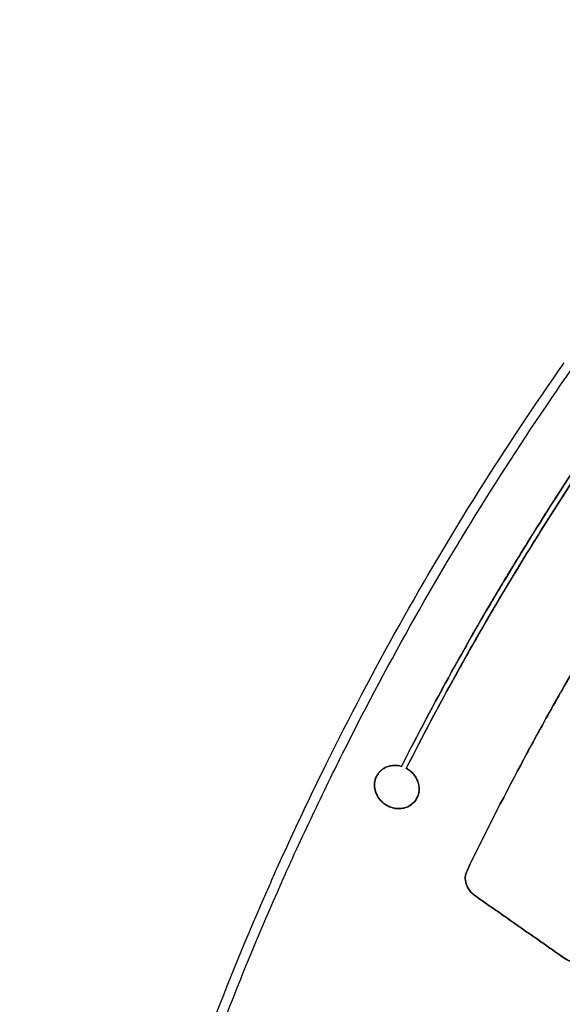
# Model space of a CAD drawing. Header units: millimetres. Extents: x -1437 to 1444, y -1373 to 1332.
# Tile 102 of 256: x -1437 to -1350, y 239 to 396. Entities that reach past the tile are written whole.
import ezdxf

# ---------------------------------------------------------------- set-up
doc = ezdxf.new("R2010")
doc.units = ezdxf.units.MM
doc.layers.add('Default', color=7, linetype='Continuous', true_color=0x000000)

msp = doc.modelspace()

# ---------------------------------------------------------------- linework, layer by layer
at = {"layer": 'Default'}
msp.add_line((-1379.88, 275.58, -177.61), (-1379.88, 275.58, -177.06), dxfattribs=at)
for points, degree in [([(-875.54, 536.39, -333.61), (-1123.4, 182.4, -333.61), (-1371.27, -171.59, -333.61)], 2), ([(-876.25, 535.02, -333.09), (-1123.24, 182.28, -333.09), (-1370.23, -170.45, -333.09)], 2), ([(-1116.78, 518.46, -237.5), (-1276.86, 289.85, -237.5), (-1436.94, 61.24, -237.5)], 2), ([(-1117.83, 516.44, -237.04), (-1276.61, 289.68, -237.04), (-1435.4, 62.91, -237.04)], 2), ([(-1359.69, 306.49, -174.47), (-1359.69, 306.49, -174.19), (-1359.69, 306.49, -173.91)], 2), ([(-1358.97, 306.1, -174.46), (-1358.97, 306.1, -174.19), (-1358.97, 306.1, -173.91)], 2), ([(-1368.38, 291.4, -175.12), (-1367.22, 293.49, -175.12), (-1366.05, 295.58, -175.12), (-1364.86, 297.66, -175.12)], 3), ([(-1364.12, 297.31, -175.11), (-1365.31, 295.23, -175.11), (-1366.49, 293.13, -175.11), (-1367.65, 291.03, -175.11)], 3), ([(-1356.98, 277.23, -175.56), (-1355.97, 279.13, -175.56), (-1354.94, 281.03, -175.56), (-1353.9, 282.91, -175.56)], 3), ([(-1376.13, 276.77, -176.71), (-1376.13, 276.77, -176.98), (-1376.13, 276.77, -177.26)], 2), ([(-1379.88, 275.58, -177.06), (-1379.88, 275.58, -177.34), (-1379.88, 275.58, -177.61)], 2), ([(-1379.88, 275.58, -177.61), (-1379.88, 275.58, -177.61), (-1379.88, 275.58, -177.61), (-1379.88, 275.58, -177.61)], 3), ([(-1379.88, 275.58, -177.06), (-1379.88, 275.58, -177.06), (-1379.88, 275.58, -177.06), (-1379.88, 275.58, -177.06)], 3), ([(-1375.37, 276.46, -177.24), (-1375.37, 276.46, -176.96), (-1375.37, 276.46, -176.69)], 2), ([(-1374.97, 276.21, -177.24), (-1374.97, 276.21, -176.96), (-1374.97, 276.21, -176.68)], 2), ([(-1378.79, 270.75, -178.01), (-1378.79, 270.75, -177.73), (-1378.79, 270.75, -177.45)], 2), ([(-1373.87, 271.38, -177.06), (-1373.87, 271.38, -177.34), (-1373.87, 271.38, -177.61)], 2), ([(-1373.87, 271.38, -177.15), (-1373.87, 271.38, -177.1), (-1373.87, 271.38, -177.06)], 2), ([(-1373.87, 271.38, -177.61), (-1373.87, 271.38, -177.38), (-1373.87, 271.38, -177.15)], 2), ([(-1365.67, 260.13, -177.59), (-1365.67, 260.13, -177.87), (-1365.67, 260.13, -178.15)], 2), ([(-1364.48, 256.2, -178.47), (-1364.48, 256.2, -178.19), (-1364.48, 256.2, -177.91)], 2), ([(-1364.48, 256.2, -178.47), (-1357.61, 251.39, -178.47), (-1350.74, 246.59, -178.47)], 2), ([(-1350.74, 246.59, -177.91), (-1357.61, 251.39, -177.91), (-1364.48, 256.2, -177.91)], 2), ([(-1364.48, 256.2, -178.19), (-1357.61, 251.39, -178.19), (-1350.74, 246.59, -178.19)], 2), ([(-1357.61, 251.39, -177.91), (-1357.61, 251.39, -178.19), (-1357.61, 251.39, -178.47)], 2), ([(-1350.74, 246.59, -178.47), (-1350.74, 246.59, -178.19), (-1350.74, 246.59, -177.91)], 2)]:
    msp.add_open_spline(points, degree=degree, dxfattribs=at)
for points, knots in [([(-1146.26, -413.65, -394.51), (-1162.68, -402.15, -394.51), (-1178.62, -390.13, -393.83), (-1209.54, -365.07, -391.13), (-1224.52, -352.01, -389.1), (-1239.22, -338.21, -386.38), (-1239.45, -338, -386.34), (-1239.89, -337.58, -386.26), (-1240.57, -336.95, -386.13), (-1242.13, -335.47, -385.83), (-1245.25, -332.5, -385.23), (-1247.89, -329.95, -384.69), (-1253.16, -324.82, -383.57), (-1256.64, -321.37, -382.79), (-1266.94, -310.95, -380.34), (-1273.66, -303.9, -378.55), (-1293.33, -282.41, -372.75), (-1305.82, -267.65, -368.28), (-1317.75, -252.3, -363.23), (-1317.84, -252.18, -363.19), (-1318.02, -251.95, -363.12), (-1318.3, -251.6, -363), (-1318.93, -250.78, -362.73), (-1320.19, -249.14, -362.19), (-1322.71, -245.85, -361.09), (-1324.84, -243.01, -360.13), (-1329.07, -237.33, -358.19), (-1331.85, -233.51, -356.86), (-1340.04, -221.98, -352.79), (-1345.33, -214.19, -349.96), (-1350.47, -206.24, -346.99), (-1350.52, -206.17, -346.96), (-1350.6, -206.04, -346.91), (-1350.73, -205.85, -346.84), (-1351.02, -205.39, -346.67), (-1351.6, -204.49, -346.33), (-1352.76, -202.68, -345.65), (-1355.06, -199.06, -344.29), (-1356.99, -195.94, -343.1), (-1360.82, -189.7, -340.71), (-1363.31, -185.53, -339.1), (-1370.59, -172.98, -334.18), (-1375.21, -164.55, -330.82), (-1379.6, -156, -327.34), (-1379.64, -155.92, -327.31), (-1379.71, -155.79, -327.26), (-1379.82, -155.58, -327.17), (-1380.06, -155.1, -326.98), (-1380.56, -154.13, -326.59), (-1381.54, -152.2, -325.8), (-1383.49, -148.31, -324.21), (-1385.14, -144.94, -322.83), (-1388.39, -138.18, -320.04), (-1391.04, -132.49, -317.68), (-1393.87, -126.13, -315.03), (-1394.63, -124.39, -314.31), (-1395.14, -123.23, -313.82), (-1395.39, -122.65, -313.58), (-1396.63, -119.78, -312.38), (-1397.61, -117.48, -311.42), (-1400.48, -110.6, -308.54), (-1403.24, -103.74, -305.65), (-1406.25, -95.75, -302.28), (-1407.5, -92.34, -300.83), (-1408.01, -90.92, -300.23), (-1408.11, -90.63, -300.11), (-1408.31, -90.08, -299.88), (-1408.6, -89.26, -299.53), (-1408.9, -88.44, -299.18), (-1410.64, -83.51, -297.1), (-1412.13, -79.1, -295.22), (-1416.42, -65.78, -289.56), (-1419.05, -56.77, -285.74), (-1421.48, -47.49, -281.81), (-1421.51, -47.35, -281.75), (-1421.59, -47.07, -281.64), (-1421.7, -46.65, -281.46), (-1421.95, -45.68, -281.04), (-1422.45, -43.72, -280.22), (-1423.43, -39.81, -278.57), (-1424.23, -36.46, -277.16), (-1425.79, -29.77, -274.34), (-1427.73, -20.87, -270.61), (-1429.61, -10.89, -266.45), (-1430.64, -4.81, -263.93), (-1430.91, -3.15, -263.24), (-1431.04, -2.32, -262.9), (-1431.09, -2.05, -262.79), (-1431.18, -1.49, -262.56), (-1431.58, 1.03, -261.52), (-1431.96, 3.56, -260.47), (-1432.93, 10.33, -257.7), (-1433.51, 14.87, -255.85), (-1434.29, 21.71, -253.07), (-1434.54, 24, -252.15), (-1434.88, 27.45, -250.76), (-1434.99, 28.6, -250.3), (-1435.2, 30.89, -249.39), (-1435.3, 32.03, -248.93), (-1436.17, 42.3, -244.84), (-1436.67, 51.35, -241.29), (-1436.91, 60.39, -237.83), (-1436.92, 60.45, -237.8), (-1436.92, 60.59, -237.75), (-1436.92, 60.79, -237.67), (-1436.94, 61.26, -237.49), (-1436.96, 62.2, -237.13), (-1437, 64.09, -236.41), (-1437.06, 67.87, -234.97), (-1437.07, 71.1, -233.75), (-1437.06, 77.57, -231.33), (-1436.98, 81.88, -229.72), (-1436.57, 94.82, -224.98), (-1436.05, 103.44, -221.91), (-1435.27, 112.13, -218.9), (-1435.26, 112.19, -218.88), (-1435.25, 112.32, -218.83), (-1435.23, 112.52, -218.77), (-1435.19, 112.97, -218.61), (-1435.11, 113.87, -218.3), (-1434.94, 115.68, -217.68), (-1434.58, 119.29, -216.45), (-1434.23, 122.37, -215.4), (-1433.51, 128.54, -213.34), (-1432.97, 132.63, -212), (-1431.18, 144.89, -208.04), (-1429.77, 153.02, -205.52), (-1428.1, 161.22, -203.09), (-1428.08, 161.34, -203.05), (-1428.03, 161.59, -202.98), (-1427.95, 161.96, -202.87), (-1427.77, 162.84, -202.61), (-1427.41, 164.58, -202.1), (-1426.67, 168.06, -201.08), (-1426, 171.03, -200.23), (-1424.63, 176.98, -198.54), (-1423.66, 180.93, -197.45), (-1420.59, 192.77, -194.27), (-1418.34, 200.61, -192.27), (-1410.94, 224.02, -186.68), (-1405.16, 239.44, -183.49), (-1398.16, 255.6, -180.73), (-1397.74, 256.55, -180.57), (-1396.91, 258.45, -180.25), (-1395.64, 261.3, -179.78), (-1392.63, 267.91, -178.75), (-1389.94, 273.52, -177.95), (-1384.43, 284.66, -176.47), (-1380.57, 291.99, -175.64), (-1368.45, 313.65, -173.65), (-1359.66, 327.66, -172.97), (-1350.18, 341.19, -172.97)], [-580.887092, -580.887092, -580.887092, -580.887092, -544.581648, -544.581648, -508.276205, -508.276205, -507.708933, -507.708933, -507.14166, -506.007115, -503.738025, -499.199844, -499.199844, -490.123484, -490.123484, -471.970762, -471.970762, -435.665319, -435.665319, -435.381682, -435.381682, -435.098046, -434.530774, -433.396229, -431.127138, -426.588958, -426.588958, -417.512597, -417.512597, -399.359876, -399.359876, -399.218057, -399.218057, -399.076239, -398.792603, -398.22533, -397.090785, -394.821695, -390.283515, -390.283515, -381.207154, -381.207154, -363.054432, -363.054432, -362.912614, -362.912614, -362.770796, -362.48716, -361.919887, -360.785342, -358.516252, -353.978071, -353.978071, -344.901711, -342.63262, -341.498075, -341.498075, -340.36353, -340.36353, -335.82535, -335.82535, -326.748989, -322.210809, -319.941718, -319.941718, -319.374446, -319.374446, -318.807173, -317.672628, -317.672628, -308.596267, -308.596267, -290.443546, -290.443546, -290.15991, -290.15991, -289.876273, -289.309001, -288.174456, -285.905365, -281.367185, -281.367185, -272.290824, -263.214463, -260.945373, -259.810828, -259.810828, -259.243556, -259.243556, -258.676283, -254.138103, -254.138103, -245.061742, -245.061742, -240.523561, -240.523561, -238.254471, -238.254471, -235.985381, -235.985381, -217.832659, -217.832659, -217.690841, -217.690841, -217.549023, -217.265387, -216.698114, -215.563569, -213.294479, -208.756299, -208.756299, -199.679938, -199.679938, -181.527216, -181.527216, -181.385398, -181.385398, -181.24358, -180.959944, -180.392671, -179.258126, -176.989036, -172.450855, -172.450855, -163.374495, -163.374495, -145.221773, -145.221773, -144.938137, -144.938137, -144.6545, -144.087228, -142.952683, -140.683593, -136.145412, -136.145412, -127.069051, -127.069051, -108.91633, -108.91633, -72.610886, -72.610886, -70.341796, -70.341796, -68.072706, -63.534526, -54.458165, -54.458165, -36.305443, -36.305443, 0, 0, 0, 0]), ([(-1145.5, -412.55, -393.96), (-1179.27, -388.91, -393.96), (-1210.88, -363.17, -391.06), (-1240.26, -335.38, -385.48), (-1240.32, -335.33, -385.47), (-1240.43, -335.21, -385.45), (-1240.61, -335.05, -385.41), (-1241.02, -334.66, -385.34), (-1241.84, -333.88, -385.18), (-1243.47, -332.33, -384.86), (-1246.72, -329.21, -384.21), (-1253.16, -322.94, -382.85), (-1258.57, -317.51, -381.6), (-1269.24, -306.59, -378.97), (-1276.16, -299.23, -377.06), (-1296.33, -276.86, -370.89), (-1308.98, -261.6, -366.19), (-1320.89, -245.93, -360.94), (-1320.94, -245.86, -360.92), (-1321.03, -245.74, -360.88), (-1321.18, -245.55, -360.81), (-1321.51, -245.11, -360.67), (-1322.18, -244.23, -360.37), (-1323.51, -242.46, -359.77), (-1326.15, -238.93, -358.57), (-1328.37, -235.89, -357.53), (-1332.79, -229.8, -355.41), (-1335.67, -225.72, -353.97), (-1344.14, -213.45, -349.56), (-1349.54, -205.2, -346.51), (-1365.05, -180.26, -337.05), (-1374.44, -163.38, -330.33), (-1382.94, -146.11, -323.27), (-1383.01, -145.97, -323.22), (-1383.14, -145.7, -323.1), (-1383.34, -145.29, -322.94), (-1383.81, -144.34, -322.55), (-1384.73, -142.44, -321.77), (-1386.56, -138.62, -320.2), (-1388.09, -135.35, -318.85), (-1391.11, -128.79, -316.14), (-1393.06, -124.41, -314.31), (-1398.71, -111.23, -308.81), (-1402.22, -102.4, -305.09), (-1411.96, -75.77, -293.85), (-1417.42, -57.84, -286.23), (-1421.89, -39.59, -278.55), (-1421.92, -39.45, -278.5), (-1421.99, -39.18, -278.38), (-1422.09, -38.76, -278.2), (-1422.32, -37.78, -277.79), (-1422.79, -35.84, -276.97), (-1423.7, -31.95, -275.34), (-1424.44, -28.61, -273.94), (-1425.88, -21.95, -271.15), (-1426.77, -17.52, -269.3), (-1429.24, -4.22, -263.78), (-1430.63, 4.62, -260.14), (-1434.01, 31.1, -249.38), (-1435.23, 48.68, -242.43), (-1435.45, 66.36, -235.73), (-1435.45, 66.49, -235.68), (-1435.45, 66.76, -235.58), (-1435.46, 67.16, -235.42), (-1435.47, 68.1, -235.07), (-1435.48, 69.97, -234.36), (-1435.49, 73.7, -232.96), (-1435.46, 76.9, -231.77), (-1435.36, 83.28, -229.4), (-1435.23, 87.51, -227.85), (-1434.67, 100.17, -223.28), (-1434.06, 108.54, -220.34), (-1431.55, 133.49, -211.85), (-1428.94, 149.89, -206.64), (-1425.43, 166.21, -201.91), (-1425.4, 166.33, -201.87), (-1425.35, 166.58, -201.8), (-1425.27, 166.95, -201.69), (-1425.08, 167.82, -201.44), (-1424.7, 169.55, -200.95), (-1423.92, 173.01, -199.96), (-1423.22, 175.97, -199.13), (-1421.78, 181.87, -197.5), (-1420.77, 185.79, -196.45), (-1417.6, 197.49, -193.38), (-1415.28, 205.22, -191.47), (-1407.73, 228.21, -186.15), (-1401.91, 243.27, -183.15), (-1395.28, 258.21, -180.7), (-1395.23, 258.32, -180.68), (-1395.13, 258.55, -180.64), (-1394.98, 258.89, -180.59), (-1394.62, 259.68, -180.46), (-1393.91, 261.27, -180.21), (-1392.47, 264.44, -179.71), (-1391.21, 267.14, -179.3), (-1388.66, 272.51, -178.52), (-1386.92, 276.07, -178.03), (-1381.59, 286.66, -176.68), (-1377.88, 293.62, -175.93), (-1366.26, 314.16, -174.13), (-1357.89, 327.43, -173.53), (-1348.89, 340.28, -173.53)], [-579.397459, -579.397459, -579.397459, -579.397459, -506.972776, -506.972776, -506.831322, -506.831322, -506.689867, -506.406958, -505.841141, -504.709505, -502.446234, -497.919691, -488.866606, -488.866606, -470.760435, -470.760435, -434.548094, -434.548094, -434.406639, -434.406639, -434.265185, -433.982276, -433.416458, -432.284823, -430.021551, -425.495009, -425.495009, -416.441923, -416.441923, -398.335753, -398.335753, -362.123412, -362.123412, -361.840503, -361.840503, -361.557594, -360.991776, -359.86014, -357.596869, -353.070326, -353.070326, -344.017241, -344.017241, -325.91107, -325.91107, -289.698729, -289.698729, -289.41582, -289.41582, -289.132911, -288.567094, -287.435458, -285.172187, -280.645644, -280.645644, -271.592559, -271.592559, -253.486388, -253.486388, -217.274047, -217.274047, -216.991138, -216.991138, -216.708229, -216.142411, -215.010776, -212.747504, -208.220962, -208.220962, -199.167876, -199.167876, -181.061706, -181.061706, -144.849365, -144.849365, -144.566456, -144.566456, -144.283547, -143.717729, -142.586093, -140.322822, -135.796279, -135.796279, -126.743194, -126.743194, -108.637023, -108.637023, -72.424682, -72.424682, -72.141773, -72.141773, -71.858864, -71.293047, -70.161411, -67.89814, -63.371597, -63.371597, -54.318512, -54.318512, -36.212341, -36.212341, 0, 0, 0, 0]), ([(-1376.13, 276.77, -177.26), (-1370.97, 286.92, -176.02), (-1365.46, 296.88, -175.08), (-1359.43, 306.93, -174.44), (-1359.25, 307.23, -174.42), (-1358.88, 307.83, -174.38), (-1358.34, 308.73, -174.33), (-1357.05, 310.84, -174.2), (-1354.46, 315.03, -173.98), (-1352.2, 318.58, -173.84), (-1347.6, 325.66, -173.6), (-1344.46, 330.32, -173.53), (-1341.24, 334.92, -173.53)], [-45.848582, -45.848582, -45.848582, -45.848582, -22.924291, -22.924291, -22.207907, -22.207907, -21.491523, -20.058754, -17.193218, -11.462145, -11.462145, 0, 0, 0, 0]), ([(-1341.24, 334.92, -172.97), (-1347.68, 325.72, -172.97), (-1353.81, 316.28, -173.28), (-1359.79, 306.32, -173.92), (-1359.97, 306.01, -173.94), (-1360.34, 305.4, -173.98), (-1360.88, 304.49, -174.05), (-1362.15, 302.35, -174.2), (-1364.65, 298.05, -174.52), (-1366.75, 294.34, -174.84), (-1370.88, 286.87, -175.54), (-1373.55, 281.85, -176.09), (-1376.13, 276.77, -176.71)], [-45.848438, -45.848438, -45.848438, -45.848438, -22.924219, -22.924219, -22.207837, -22.207837, -21.491455, -20.058692, -17.193164, -11.46211, -11.46211, 0, 0, 0, 0]), ([(-1340.57, 334.46, -173.53), (-1347, 325.28, -173.53), (-1353.11, 315.86, -173.84), (-1359.07, 305.93, -174.47), (-1359.26, 305.62, -174.49), (-1359.62, 305.02, -174.53), (-1360.17, 304.1, -174.59), (-1361.43, 301.97, -174.74), (-1363.93, 297.68, -175.07), (-1366.02, 293.98, -175.39), (-1370.14, 286.54, -176.08), (-1372.8, 281.52, -176.63), (-1375.37, 276.46, -177.24)], [-45.726112, -45.726112, -45.726112, -45.726112, -22.863056, -22.863056, -22.148585, -22.148585, -21.434115, -20.005174, -17.147292, -11.431528, -11.431528, 0, 0, 0, 0]), ([(-1375.37, 276.46, -176.69), (-1370.23, 286.59, -175.45), (-1364.73, 296.51, -174.52), (-1358.71, 306.53, -173.88), (-1358.53, 306.83, -173.86), (-1358.17, 307.43, -173.82), (-1357.62, 308.33, -173.77), (-1356.34, 310.43, -173.65), (-1353.76, 314.61, -173.43), (-1351.5, 318.16, -173.28), (-1346.92, 325.22, -173.05), (-1343.78, 329.87, -172.97), (-1340.57, 334.46, -172.97)], [-45.726026, -45.726026, -45.726026, -45.726026, -22.863013, -22.863013, -22.148544, -22.148544, -21.434075, -20.005136, -17.14726, -11.431506, -11.431506, 0, 0, 0, 0]), ([(-1365.67, 260.13, -178.15), (-1360.15, 271.56, -176.62), (-1354.18, 282.75, -175.46), (-1347.67, 293.85, -174.67), (-1347.57, 294.02, -174.66), (-1347.37, 294.36, -174.63), (-1347.07, 294.87, -174.6), (-1346.37, 296.05, -174.52), (-1344.97, 298.4, -174.37), (-1342.12, 303.09, -174.09), (-1339.62, 307.07, -173.91), (-1334.55, 314.97, -173.62), (-1331.07, 320.17, -173.53), (-1327.48, 325.29, -173.53)], [-51.090274, -51.090274, -51.090274, -51.090274, -25.545137, -25.545137, -25.145994, -25.145994, -24.746852, -23.948566, -22.351995, -19.158853, -12.772569, -12.772569, 0, 0, 0, 0]), ([(-1327.48, 325.29, -172.97), (-1334.65, 315.05, -172.97), (-1341.42, 304.51, -173.36), (-1347.87, 293.51, -174.14), (-1347.97, 293.34, -174.15), (-1348.17, 293, -174.18), (-1348.47, 292.49, -174.21), (-1349.17, 291.29, -174.3), (-1350.55, 288.89, -174.49), (-1353.28, 284.06, -174.89), (-1355.56, 279.89, -175.29), (-1360.04, 271.5, -176.15), (-1362.91, 265.84, -176.83), (-1365.67, 260.13, -177.59)], [-51.090071, -51.090071, -51.090071, -51.090071, -25.545036, -25.545036, -25.145894, -25.145894, -24.746753, -23.948471, -22.351906, -19.158777, -12.772518, -12.772518, 0, 0, 0, 0]), ([(-1376.13, 276.77, -177.26), (-1376.48, 276.88, -177.28), (-1376.84, 276.93, -177.29), (-1377.38, 276.93, -177.33), (-1377.57, 276.91, -177.34), (-1377.91, 276.86, -177.37), (-1378.08, 276.82, -177.38), (-1378.58, 276.67, -177.43), (-1378.89, 276.51, -177.46), (-1379.3, 276.21, -177.52), (-1379.43, 276.1, -177.54), (-1379.67, 275.86, -177.58), (-1379.78, 275.72, -177.6), (-1379.88, 275.58, -177.61)], [0, 0, 0, 0, 0.687707, 0.687707, 1.03156, 1.03156, 1.375414, 1.375414, 2.063121, 2.063121, 2.406974, 2.406974, 2.750828, 2.750828, 2.750828, 2.750828]), ([(-1379.88, 275.58, -177.06), (-1379.78, 275.72, -177.04), (-1379.67, 275.86, -177.02), (-1379.43, 276.1, -176.98), (-1379.3, 276.21, -176.96), (-1378.89, 276.51, -176.91), (-1378.58, 276.67, -176.87), (-1378.08, 276.82, -176.83), (-1377.91, 276.86, -176.81), (-1377.57, 276.91, -176.78), (-1377.38, 276.93, -176.77), (-1376.84, 276.93, -176.74), (-1376.49, 276.88, -176.72), (-1376.13, 276.77, -176.71)], [0, 0, 0, 0, 0.343852, 0.343852, 0.687703, 0.687703, 1.375407, 1.375407, 1.719258, 1.719258, 2.06311, 2.06311, 2.750813, 2.750813, 2.750813, 2.750813]), ([(-1379.88, 275.58, -177.61), (-1380.01, 275.4, -177.64), (-1380.12, 275.21, -177.67), (-1380.29, 274.8, -177.72), (-1380.35, 274.59, -177.74), (-1380.43, 274.16, -177.79), (-1380.45, 273.93, -177.81), (-1380.44, 273.49, -177.85), (-1380.41, 273.26, -177.87), (-1380.31, 272.81, -177.91), (-1380.23, 272.59, -177.93), (-1380.05, 272.17, -177.95), (-1379.93, 271.96, -177.97), (-1379.67, 271.57, -177.99), (-1379.52, 271.39, -177.99), (-1379.18, 271.05, -178), (-1378.99, 270.89, -178.01), (-1378.61, 270.62, -178.01), (-1378.4, 270.5, -178.01), (-1377.97, 270.3, -178), (-1377.75, 270.22, -177.99), (-1377.29, 270.1, -177.97), (-1377.06, 270.06, -177.96), (-1376.59, 270.03, -177.93), (-1376.35, 270.03, -177.91), (-1375.66, 270.12, -177.85), (-1375.22, 270.26, -177.81), (-1374.46, 270.71, -177.72), (-1374.12, 271.02, -177.66), (-1373.87, 271.38, -177.61)], [0.000016, 0.000016, 0.000016, 0.000016, 0.444316, 0.444316, 0.888633, 0.888633, 1.332949, 1.332949, 1.777266, 1.777266, 2.221582, 2.221582, 2.665899, 2.665899, 3.110215, 3.110215, 3.554531, 3.554531, 3.998848, 3.998848, 4.443164, 4.443164, 4.887481, 4.887481, 5.331797, 5.331797, 6.22043, 6.22043, 7.109063, 7.109063, 7.109063, 7.109063]), ([(-1373.87, 271.38, -177.06), (-1374.12, 271.02, -177.11), (-1374.46, 270.71, -177.16), (-1375.03, 270.37, -177.23), (-1375.24, 270.28, -177.25), (-1375.67, 270.14, -177.3), (-1375.89, 270.09, -177.32), (-1376.35, 270.03, -177.35), (-1376.59, 270.03, -177.37), (-1377.06, 270.06, -177.4), (-1377.29, 270.1, -177.41), (-1377.75, 270.22, -177.43), (-1377.97, 270.3, -177.44), (-1378.4, 270.5, -177.45), (-1378.6, 270.62, -177.45), (-1378.99, 270.89, -177.45), (-1379.18, 271.05, -177.45), (-1379.52, 271.39, -177.44), (-1379.67, 271.57, -177.43), (-1379.93, 271.96, -177.41), (-1380.05, 272.17, -177.4), (-1380.23, 272.59, -177.37), (-1380.31, 272.81, -177.35), (-1380.41, 273.26, -177.32), (-1380.44, 273.49, -177.3), (-1380.45, 273.93, -177.25), (-1380.43, 274.15, -177.23), (-1380.35, 274.59, -177.18), (-1380.29, 274.8, -177.16), (-1380.12, 275.21, -177.11), (-1380.01, 275.4, -177.08), (-1379.88, 275.58, -177.06)], [0, 0, 0, 0, 0.888069, 0.888069, 1.332103, 1.332103, 1.776138, 1.776138, 2.220172, 2.220172, 2.664207, 2.664207, 3.108241, 3.108241, 3.552276, 3.552276, 3.99631, 3.99631, 4.440344, 4.440344, 4.884379, 4.884379, 5.328413, 5.328413, 5.772448, 5.772448, 6.216482, 6.216482, 6.660517, 6.660517, 7.104527, 7.104527, 7.104527, 7.104527]), ([(-1373.87, 271.38, -177.61), (-1373.74, 271.57, -177.59), (-1373.62, 271.78, -177.56), (-1373.45, 272.23, -177.51), (-1373.39, 272.46, -177.48), (-1373.32, 272.93, -177.43), (-1373.31, 273.19, -177.41), (-1373.35, 273.68, -177.37), (-1373.39, 273.92, -177.35), (-1373.54, 274.4, -177.31), (-1373.64, 274.64, -177.3), (-1373.88, 275.09, -177.27), (-1374.02, 275.3, -177.26), (-1374.35, 275.69, -177.25), (-1374.54, 275.88, -177.24), (-1374.93, 276.2, -177.24), (-1375.15, 276.34, -177.24), (-1375.37, 276.46, -177.24)], [0, 0, 0, 0, 0.480683, 0.480683, 0.961366, 0.961366, 1.442049, 1.442049, 1.922732, 1.922732, 2.403415, 2.403415, 2.884097, 2.884097, 3.36478, 3.36478, 3.845463, 3.845463, 3.845463, 3.845463]), ([(-1375.37, 276.46, -176.69), (-1375.15, 276.34, -176.68), (-1374.93, 276.2, -176.68), (-1374.54, 275.88, -176.69), (-1374.35, 275.69, -176.69), (-1374.02, 275.3, -176.71), (-1373.88, 275.09, -176.72), (-1373.64, 274.64, -176.74), (-1373.54, 274.4, -176.76), (-1373.39, 273.92, -176.79), (-1373.35, 273.68, -176.81), (-1373.31, 273.18, -176.85), (-1373.32, 272.93, -176.88), (-1373.39, 272.46, -176.92), (-1373.45, 272.23, -176.95), (-1373.62, 271.78, -177), (-1373.74, 271.57, -177.03), (-1373.87, 271.38, -177.06)], [0, 0, 0, 0, 0.480693, 0.480693, 0.961386, 0.961386, 1.442079, 1.442079, 1.922772, 1.922772, 2.403465, 2.403465, 2.884158, 2.884158, 3.364851, 3.364851, 3.845544, 3.845544, 3.845544, 3.845544]), ([(-1365.67, 260.13, -178.15), (-1365.83, 259.81, -178.19), (-1365.92, 259.46, -178.23), (-1365.97, 258.74, -178.31), (-1365.92, 258.37, -178.35), (-1365.7, 257.65, -178.4), (-1365.53, 257.31, -178.43), (-1365.07, 256.69, -178.46), (-1364.8, 256.43, -178.47), (-1364.48, 256.2, -178.47)], [0, 0, 0, 0, 0.717794, 0.717794, 1.435588, 1.435588, 2.153383, 2.153383, 2.871177, 2.871177, 2.871177, 2.871177]), ([(-1364.48, 256.2, -177.91), (-1364.8, 256.43, -177.91), (-1365.07, 256.69, -177.9), (-1365.53, 257.31, -177.87), (-1365.7, 257.65, -177.85), (-1365.92, 258.38, -177.79), (-1365.97, 258.74, -177.75), (-1365.92, 259.46, -177.68), (-1365.83, 259.81, -177.64), (-1365.67, 260.13, -177.59)], [0, 0, 0, 0, 0.717803, 0.717803, 1.435605, 1.435605, 2.153408, 2.153408, 2.87121, 2.87121, 2.87121, 2.87121]), ([(-1350.74, 246.59, -178.47), (-1350.4, 246.34, -178.47), (-1349.86, 246, -178.46), (-1349.2, 245.66, -178.45), (-1348.86, 245.5, -178.44), (-1348.69, 245.42, -178.44), (-1348.62, 245.39, -178.44), (-1348.57, 245.37, -178.43), (-1348.55, 245.36, -178.43), (-1348.16, 245.19, -178.42), (-1347.61, 244.98, -178.4), (-1346.95, 244.79, -178.38), (-1346.62, 244.7, -178.36), (-1346.48, 244.67, -178.35), (-1346.38, 244.65, -178.35), (-1346.33, 244.64, -178.35), (-1345.58, 244.47, -178.31), (-1344.87, 244.38, -178.27), (-1343.82, 244.35, -178.2), (-1343.29, 244.36, -178.16), (-1342.68, 244.41, -178.11), (-1342.38, 244.45, -178.09), (-1342.25, 244.46, -178.08), (-1342.16, 244.48, -178.07), (-1342.12, 244.48, -178.07), (-1341.74, 244.54, -178.03), (-1341.25, 244.64, -177.99), (-1340.77, 244.78, -177.94), (-1340.45, 244.88, -177.91), (-1340.29, 244.93, -177.9), (-1339.81, 245.1, -177.85), (-1339.34, 245.3, -177.8), (-1338.9, 245.53, -177.74), (-1338.61, 245.68, -177.71), (-1338.46, 245.76, -177.69), (-1337.17, 246.55, -177.53), (-1336.21, 247.45, -177.39), (-1335.44, 248.54, -177.24)], [0, 0, 0, 0, 0.690525, 1.035787, 1.208419, 1.294734, 1.337892, 1.337892, 1.38105, 1.38105, 2.071575, 2.416837, 2.589469, 2.675784, 2.675784, 2.7621, 2.7621, 4.14315, 4.14315, 4.833675, 5.178937, 5.351568, 5.437884, 5.437884, 5.5242, 5.5242, 6.214725, 6.559987, 6.559987, 6.905249, 6.905249, 7.595774, 7.941037, 7.941037, 8.286299, 8.286299, 11.048399, 11.048399, 11.048399, 11.048399]), ([(-1335.44, 248.54, -176.68), (-1335.83, 247.99, -176.76), (-1336.48, 247.24, -176.87), (-1337.36, 246.5, -176.99), (-1337.83, 246.16, -177.06), (-1338.04, 246.02, -177.08), (-1338.19, 245.93, -177.1), (-1338.26, 245.89, -177.11), (-1338.61, 245.67, -177.15), (-1339.05, 245.44, -177.21), (-1339.51, 245.23, -177.26), (-1339.83, 245.1, -177.29), (-1339.99, 245.04, -177.31), (-1340.46, 244.87, -177.36), (-1340.94, 244.72, -177.4), (-1341.52, 244.59, -177.46), (-1341.8, 244.54, -177.48), (-1341.93, 244.51, -177.49), (-1342.01, 244.5, -177.5), (-1342.05, 244.49, -177.5), (-1342.79, 244.38, -177.57), (-1343.48, 244.34, -177.62), (-1344.53, 244.37, -177.69), (-1345.06, 244.41, -177.72), (-1345.68, 244.51, -177.76), (-1345.99, 244.56, -177.77), (-1346.12, 244.59, -177.78), (-1346.21, 244.61, -177.78), (-1346.25, 244.62, -177.79), (-1346.68, 244.71, -177.81), (-1347.24, 244.86, -177.83), (-1347.89, 245.09, -177.86), (-1348.21, 245.22, -177.87), (-1348.37, 245.28, -177.87), (-1348.44, 245.31, -177.87), (-1348.48, 245.33, -177.87), (-1348.51, 245.34, -177.87), (-1349.31, 245.69, -177.9), (-1350.05, 246.1, -177.91), (-1350.74, 246.59, -177.91)], [0, 0, 0, 0, 1.379844, 2.069767, 2.414728, 2.587208, 2.587208, 2.759689, 2.759689, 3.449611, 3.794572, 3.794572, 4.139533, 4.139533, 4.829456, 5.174417, 5.346897, 5.433137, 5.433137, 5.519378, 5.519378, 6.899222, 6.899222, 7.589144, 7.934106, 8.106586, 8.192826, 8.192826, 8.279067, 8.279067, 8.968989, 9.31395, 9.486431, 9.572671, 9.615791, 9.615791, 9.658911, 9.658911, 11.038756, 11.038756, 11.038756, 11.038756])]:
    msp.add_open_spline(points, degree=3, knots=knots, dxfattribs=at)
for points, weights in [([(-1376.13, 276.77, -177.16), (-1378.55, 277.48, -177.16), (-1379.88, 275.58, -177.16)], [0.894302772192, 0.776304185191, 0.99999585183]), ([(-1379.88, 275.58, -177.53), (-1379.88, 275.58, -177.53), (-1379.88, 275.58, -177.53)], [0.999996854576, 0.999998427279, 1]), ([(-1365.67, 260.13, -178.03), (-1366.79, 257.82, -178.03), (-1364.48, 256.2, -178.03)], [0.94684410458, 0.736668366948, 1])]:
    msp.add_rational_spline(points, weights, degree=2, dxfattribs=at)
for points, weights, knots in [([(-1379.88, 275.58, -177.53), (-1381.8, 272.85, -177.53), (-1378.79, 270.75, -177.53), (-1375.79, 268.64, -177.53), (-1373.87, 271.38, -177.53), (-1373.87, 271.38, -177.53), (-1373.87, 271.38, -177.53)], [1, 0.707106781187, 1, 0.707106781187, 1, 0.999996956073, 0.999993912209], [0, 0, 0, 1.570796, 1.570796, 3.141593, 3.141593, 3.141609, 3.141609, 3.141609]), ([(-1373.87, 271.38, -177.15), (-1373.87, 271.38, -177.15), (-1373.87, 271.38, -177.15), (-1371.96, 274.11, -177.15), (-1374.97, 276.21, -177.15), (-1375.16, 276.35, -177.15), (-1375.37, 276.46, -177.15)], [0.999999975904, 0.999999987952, 1, 0.707106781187, 1, 0.973551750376, 0.951880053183], [3.141593, 3.141593, 3.141593, 3.141593, 3.141593, 4.712389, 4.712389, 4.854232, 4.854232, 4.854232])]:
    msp.add_rational_spline(points, weights, degree=2, knots=knots, dxfattribs=at)

doc.saveas('drawing.dxf')
